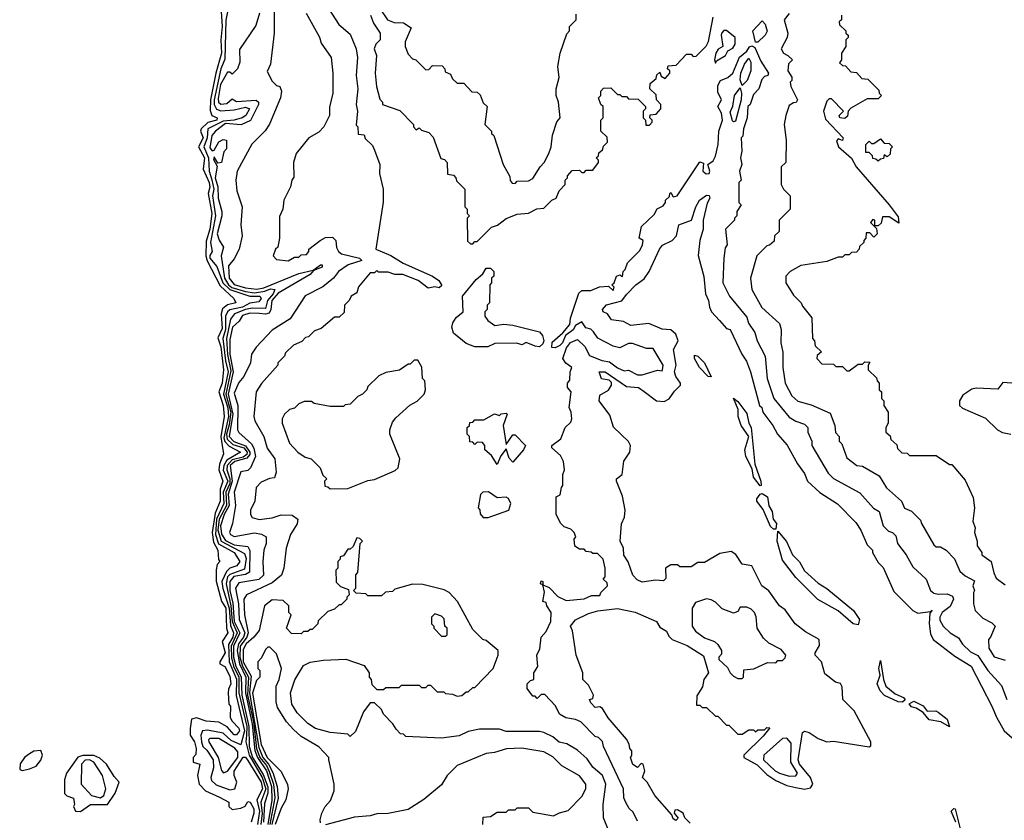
# Model space of a CAD drawing. Extents: x 2668140 to 2765664, y 823621 to 955240.
# Tile 10 of 256: x 2682202 to 2686621, y 859734 to 863325. Entities that reach past the tile are written whole.
import ezdxf

# ---------------------------------------------------------------- set-up
doc = ezdxf.new("R2010")
doc.units = 0

msp = doc.modelspace()

# ---------------------------------------------------------------- linework, layer by layer
at = {"layer": '0CON02XD'}
for points in [[(2683343.3, 863415), (2683343.3, 863265), (2683327.5, 863125), (2683313, 863093), (2683335, 863050), (2683355, 863030), (2683370, 863025), (2683377.5, 863005), (2683372.5, 862975), (2683323.6, 862856.4), (2683303, 862827), (2683243.9, 862766.1), (2683177.5, 862645), (2683172.5, 862605), (2683177, 862557), (2683200, 862485), (2683193.8, 862405), (2683200, 862355), (2683186.2, 862295), (2683165, 862252.5), (2683139.5, 862220.5), (2683141.9, 862165), (2683165, 862137.5), (2683215, 862122.2), (2683265.5, 862115.5), (2683297.6, 862122.4), (2683455, 862187.1), (2683518.3, 862201.7), (2683552.5, 862225), (2683560, 862225), (2683560, 862215), (2683520.7, 862199.3), (2683505, 862182.2), (2683362, 862098), (2683332.9, 862065), (2683329.6, 862025), (2683320.8, 862009.2), (2683305, 862003.6), (2683277.2, 862007.2), (2683235, 862008.9), (2683201.4, 861998.6), (2683186.9, 861973.1), (2683157.1, 861945), (2683145, 861890), (2683144.7, 861825), (2683159.5, 861745), (2683137, 861645), (2683158.7, 861555), (2683141.8, 861455), (2683162.4, 861432.4), (2683215, 861413.9), (2683234.2, 861385), (2683234.1, 861375), (2683221.3, 861358.7), (2683166.8, 861343.2), (2683147.1, 861325), (2683155.3, 861255.3), (2683136.7, 861196.7), (2683142.4, 861145), (2683119.6, 861105), (2683103.5, 861055), (2683107, 861017), (2683125, 860988.2), (2683165, 860968.7), (2683225, 860962.5), (2683234.5, 860944.5), (2683232.8, 860847.2), (2683215, 860836.4), (2683162.8, 860827.2), (2683145.4, 860805), (2683144.7, 860765), (2683157.9, 860707.9), (2683164.3, 860625), (2683189.7, 860575), (2683161.8, 860515), (2683162.1, 860465), (2683172.2, 860425), (2683196.3, 860375), (2683198.2, 860295), (2683230.8, 860155), (2683232.2, 860065), (2683247.4, 860015), (2683295, 859938.9), (2683315, 859883.3), (2683314.8, 859855.2), (2683300.8, 859809.2), (2683295.3, 859725)], [(2683102.9, 863405), (2683110, 863295), (2683104.4, 863234.4), (2683108.2, 863175), (2683082.2, 863085), (2683058.8, 862965), (2683057.1, 862917.1), (2683063.8, 862895), (2683087.5, 862885), (2683086, 862875), (2683046.6, 862863.4), (2683015.8, 862835), (2683012.5, 862825), (2683025.5, 862795), (2683004.3, 862755), (2683030.6, 862705), (2683025.7, 862655), (2683052.5, 862595), (2683055.5, 862574.5), (2683047.8, 862545), (2683064.6, 862455), (2683055.4, 862385), (2683038.3, 862331.7), (2683037.1, 862265), (2683042.7, 862242.7), (2683101.5, 862131.5), (2683162.5, 862075), (2683172.5, 862055), (2683135, 862046), (2683111.7, 862028.3), (2683105.6, 862005), (2683109.8, 861940.2), (2683091.7, 861898.3), (2683105, 861857.5), (2683115.8, 861754.2), (2683110, 861695), (2683095.6, 861655), (2683115.6, 861595), (2683120, 861545), (2683104.2, 861454.2), (2683111.2, 861415)], [(2683585, 863380), (2683633.6, 863303.6), (2683685, 863260), (2683712.5, 863195), (2683717.5, 863155), (2683712.5, 863075), (2683720, 863015), (2683712.5, 862945), (2683717.5, 862915), (2683712.5, 862852.5), (2683720, 862845), (2683721.7, 862811.7), (2683748.3, 862808.3), (2683751.7, 862791.7), (2683785, 862760), (2683795, 862740), (2683817.5, 862675), (2683816.7, 862635), (2683832.5, 862565), (2683833, 862507), (2683800, 862295), (2683867.7, 862267.7), (2683922.9, 862232.9), (2684055, 862173.8), (2684083.3, 862155), (2684096.7, 862133.3), (2684085, 862122.5), (2684065, 862126.7), (2684035, 862120), (2683990, 862155), (2683921.7, 862181.7), (2683885, 862182.5), (2683855, 862192.5), (2683812.5, 862192.5), (2683805, 862200), (2683795, 862190), (2683775, 862190), (2683723, 862127), (2683715, 862100), (2683690, 862085), (2683680, 862065), (2683660, 862045), (2683658.3, 862011.7), (2683635, 861990), (2683615, 861990), (2683555, 861940), (2683525, 861930), (2683498.3, 861901.7), (2683485, 861900), (2683468.3, 861881.7), (2683430, 861865), (2683395, 861830), (2683390, 861815), (2683360, 861785), (2683360, 861775), (2683287, 861693), (2683262.5, 861655), (2683252.5, 861545), (2683257.5, 861525), (2683297.5, 861455), (2683313, 861403), (2683347.5, 861355), (2683352.5, 861295), (2683345, 861270), (2683323, 861267), (2683285, 861250), (2683263, 861227), (2683257.5, 861165), (2683237.5, 861125), (2683237.5, 861105), (2683245, 861092.5), (2683276.4, 861083.6), (2683335, 861090), (2683375, 861103.3), (2683425, 861102.5), (2683450, 861085), (2683447, 861063), (2683417.5, 861015), (2683397.5, 860955), (2683387.5, 860865), (2683376.1, 860833.9), (2683335, 860798.8), (2683220, 860745), (2683207.5, 860725), (2683211.2, 860655), (2683227.8, 860575), (2683221.2, 860555), (2683190.6, 860515), (2683190.3, 860465), (2683201.2, 860425), (2683228.2, 860375), (2683224.4, 860295), (2683250.6, 860175), (2683264.3, 860055), (2683279.4, 860015), (2683308.9, 859978.9), (2683321.8, 859951.8), (2683340.6, 859895), (2683346.8, 859835), (2683323.9, 859715)], [(2683817.5, 863375), (2683852.5, 863325), (2683882.3, 863312.3), (2683925, 863311.2), (2683958.3, 863288.3), (2683932.5, 863225), (2683932.5, 863205), (2683945, 863170), (2683965, 863150), (2683980, 863145), (2684025, 863100), (2684038.3, 863101.7), (2684055, 863120), (2684098.3, 863118.3), (2684110, 863105), (2684111.7, 863091.7), (2684135, 863080), (2684145, 863060), (2684165, 863040), (2684195, 863040), (2684231.7, 863001.7), (2684255, 863000), (2684268.3, 862988.3), (2684281.7, 862951.7), (2684300, 862935), (2684290, 862855), (2684320, 862825), (2684320, 862815), (2684330, 862805), (2684372.5, 862675), (2684401.7, 862621.7), (2684403, 862603), (2684411.7, 862591.7), (2684425, 862590), (2684435, 862600), (2684485, 862602.5), (2684505, 862612.5), (2684537.5, 862665), (2684556.1, 862683.9), (2684577.5, 862725), (2684587.5, 862755), (2684593, 862807), (2684613, 862867), (2684627.5, 862885), (2684620, 862955), (2684610, 862985), (2684610, 863015), (2684622.5, 863065), (2684617.5, 863115), (2684627.5, 863175), (2684658.3, 863261.7), (2684670, 863275), (2684670, 863295), (2684700, 863325), (2684700, 863350)], [(2683135, 863360), (2683127.7, 863322.3), (2683122.7, 863147.3), (2683104.6, 863105), (2683073.9, 862965), (2683074.7, 862944.7), (2683085, 862924), (2683105, 862916.9), (2683165, 862920), (2683215, 862932), (2683233.3, 862925), (2683216, 862895), (2683200, 862885), (2683165, 862873.6), (2683115, 862870), (2683045.8, 862835), (2683042.5, 862795), (2683028.9, 862755), (2683048.8, 862705), (2683052.2, 862645), (2683063.8, 862606.2), (2683073.8, 862565), (2683067.3, 862535), (2683080, 862445), (2683057.8, 862325), (2683066, 862285), (2683055, 862266.7), (2683055.6, 862255), (2683087.2, 862217.2), (2683113.6, 862145), (2683144.2, 862114.2), (2683235, 862084.3), (2683280, 862085), (2683286.2, 862075), (2683275, 862060), (2683235, 862052.9), (2683201.2, 862035), (2683145, 862022.9), (2683134.3, 862015), (2683125.6, 861995), (2683125.3, 861935), (2683113.6, 861895), (2683125.3, 861795.3), (2683137.3, 861745), (2683115.9, 861645), (2683136, 861584), (2683139.4, 861545), (2683118.6, 861448.6), (2683123.2, 861433.2), (2683142.4, 861412.4), (2683192.5, 861385), (2683131.2, 861348.8), (2683117.7, 861325), (2683115.6, 861304.4), (2683135.8, 861255), (2683115.3, 861205), (2683118.5, 861155), (2683085.3, 861085), (2683081.3, 861015), (2683094.2, 860974.2), (2683163.8, 860935), (2683190, 860895), (2683176.7, 860875), (2683145.6, 860864.4), (2683130.4, 860849.6), (2683109.5, 860805), (2683113, 860773), (2683141.2, 860685), (2683147.6, 860607.6), (2683161.5, 860575), (2683157.9, 860555), (2683138.5, 860521.5), (2683141.2, 860445), (2683175, 860366.7), (2683173.8, 860293.8), (2683210.8, 860135), (2683195, 860072.5), (2683151.4, 860091.4), (2683114.4, 860124.4), (2683045, 860137.5), (2683022.5, 860135), (2683014.3, 860115.7), (2683017.1, 860085), (2683024.2, 860065), (2683041.7, 860048.3), (2683070, 860005), (2683071.7, 859968.3), (2683060, 859925), (2683062.5, 859912.5), (2683083, 859893), (2683145, 859870), (2683167.5, 859875), (2683176.7, 859905), (2683163.8, 859935), (2683164, 859954), (2683205, 860016.7), (2683215, 860016.2), (2683225, 860002.5), (2683286.1, 859905), (2683292.2, 859875), (2683265.5, 859825), (2683278, 859775), (2683269.6, 859715)], [(2683277.5, 863355), (2683261.7, 863298.3), (2683188.3, 863191.7), (2683190, 863135), (2683180, 863105), (2683155, 863080), (2683145, 863090), (2683135, 863090), (2683102.8, 863035), (2683091.8, 862971.8), (2683094.5, 862954.5), (2683105, 862946.2), (2683130.7, 862949.3), (2683155, 862970), (2683175, 862957.5), (2683263.8, 862963.8), (2683273.3, 862955), (2683274, 862945), (2683237.5, 862872.5), (2683195.9, 862854.1), (2683125, 862858.9), (2683080, 862825), (2683064.5, 862805.5), (2683055, 862750), (2683065, 862737.5), (2683075, 862740), (2683095, 862777.5), (2683115, 862787.5), (2683130, 862785), (2683130, 862745), (2683118.3, 862731.7), (2683107.5, 862685), (2683091.7, 862681.7), (2683075, 862710), (2683072, 862698), (2683087.5, 862667.5), (2683079.2, 862615), (2683090.6, 862575), (2683092, 862525), (2683108.8, 862465), (2683108.8, 862445), (2683088, 862365), (2683096.4, 862336.4), (2683116.7, 862305), (2683106.2, 862265), (2683120.9, 862165), (2683139.5, 862135), (2683154.3, 862124.3), (2683215, 862105.4), (2683255, 862100.4), (2683302.5, 862107.5), (2683327.8, 862117.8), (2683346.7, 862115), (2683339.4, 862095), (2683314.6, 862065.4), (2683305, 862028.8), (2683245, 862031.1), (2683215, 862024.5), (2683166.2, 862005), (2683148.6, 861981.4), (2683129.6, 861895), (2683133.8, 861823.8), (2683149.1, 861749.2), (2683127.6, 861645), (2683149.6, 861565), (2683141.8, 861508.2), (2683129.5, 861465), (2683132.7, 861442.7), (2683159.1, 861419.1), (2683207.5, 861405), (2683222.1, 861385), (2683221.2, 861375), (2683205, 861362.8), (2683155, 861350), (2683132.5, 861325), (2683131.5, 861305), (2683145.6, 861265.6), (2683145.2, 861245), (2683126.8, 861205), (2683130, 861145), (2683096.7, 861085), (2683091.6, 861035), (2683105.6, 860985), (2683210.6, 860930.6), (2683218.5, 860908.5), (2683210.6, 860859.4), (2683145, 860836.7), (2683134.5, 860825), (2683128.8, 860795), (2683149.7, 860695), (2683154.8, 860624.8), (2683177.8, 860575), (2683151.2, 860515), (2683151.9, 860461.9), (2683161.9, 860425), (2683185.8, 860375), (2683185.8, 860305), (2683221.9, 860155), (2683220.3, 860115), (2683216.8, 860085), (2683231.1, 860025), (2683290.6, 859925), (2683306.2, 859875), (2683284.6, 859815.4), (2683290.3, 859765), (2683284, 859715)], [(2683487.5, 863355), (2683546.7, 863246.7), (2683555, 863220), (2683600, 863155), (2683607.5, 863085), (2683607.5, 862995), (2683593, 862933), (2683592.5, 862895), (2683567.5, 862845), (2683545, 862820), (2683500, 862795), (2683442.5, 862725), (2683430, 862685), (2683431.7, 862618.3), (2683422.5, 862605), (2683417.5, 862575), (2683387.5, 862515), (2683382.5, 862475), (2683368.3, 862441.7), (2683367.5, 862345), (2683360, 862305), (2683350, 862295), (2683340, 862265), (2683355, 862250), (2683407, 862243), (2683435, 862260), (2683455, 862260), (2683465, 862270), (2683488.3, 862271.7), (2683500, 862285), (2683500, 862295), (2683550, 862335), (2683575, 862347.5), (2683605, 862350), (2683620, 862335), (2683623, 862303), (2683633.3, 862285), (2683646.7, 862275), (2683727.5, 862255), (2683737.5, 862245), (2683676.7, 862225), (2683632.5, 862195), (2683610, 862165), (2683563, 862127), (2683483.6, 862086.4), (2683416.4, 861983.6), (2683335, 861932.5), (2683263.3, 861856.7), (2683242.5, 861825), (2683237.5, 861785), (2683207.5, 861725), (2683185, 861697.5), (2683165, 861650), (2683181.1, 861595), (2683180, 861485), (2683185, 861472.5), (2683242.5, 861422.5), (2683252.7, 861402.7), (2683259.4, 861365), (2683237.5, 861315), (2683225, 861302.5), (2683193.6, 861296.4), (2683164.6, 861205), (2683170, 861145), (2683157.5, 861065), (2683142.9, 861025), (2683148, 861015), (2683165, 861006), (2683255, 861022.5), (2683287, 861017), (2683307.5, 861005), (2683307.5, 860975), (2683297.5, 860945), (2683292.5, 860895), (2683296.1, 860833.9), (2683275, 860814.2), (2683185, 860799.4), (2683170.5, 860775), (2683183.1, 860705), (2683186.7, 860635), (2683212.4, 860575), (2683206.7, 860555), (2683183.3, 860525), (2683178.4, 860495), (2683188, 860435), (2683217.4, 860375), (2683215.2, 860304.8), (2683244.8, 860165), (2683256.4, 860046.4), (2683268.4, 860015), (2683309.2, 859955), (2683332.2, 859885), (2683333.1, 859823.1), (2683314.8, 859715)], [(2683776.7, 863345), (2683789.3, 863309.3), (2683820, 863265), (2683820, 863235), (2683800, 863215), (2683793.3, 863195), (2683802.5, 863165), (2683796.7, 863085), (2683802.5, 863025), (2683818.3, 862968.3), (2683830, 862955), (2683830, 862945), (2683908.3, 862918.3), (2683970, 862855), (2683970, 862845), (2683981.7, 862831.7), (2683995, 862840), (2684005, 862830), (2684038.3, 862818.3), (2684058.3, 862798.3), (2684091.7, 862701.7), (2684108.3, 862698.3), (2684120, 862685), (2684121.7, 862631.7), (2684148.3, 862628.3), (2684160, 862615), (2684161.7, 862601.7), (2684200, 862565), (2684200, 862485), (2684210, 862475), (2684210, 862455), (2684220, 862445), (2684210, 862435), (2684211.7, 862331.7), (2684225, 862320), (2684235, 862320), (2684245, 862330), (2684255, 862330), (2684320, 862395), (2684347, 862403), (2684385, 862432.5), (2684435, 862452.5), (2684485, 862457.5), (2684523, 862477), (2684555, 862480), (2684590, 862515), (2684610, 862525), (2684623, 862557), (2684650, 862585), (2684650, 862605), (2684660, 862615), (2684660, 862625), (2684681.7, 862648.3), (2684715, 862650), (2684725, 862640), (2684735, 862640), (2684745, 862650), (2684775, 862650), (2684800, 862685), (2684800, 862695), (2684790, 862705), (2684800, 862715), (2684801.7, 862728.3), (2684818.3, 862741.7), (2684821.7, 862758.3), (2684840, 862775), (2684838.3, 862798.3), (2684810, 862825), (2684810, 862875), (2684820, 862885), (2684820, 862935), (2684810, 862945), (2684800, 862975), (2684810, 862985), (2684810, 863005), (2684821.7, 863018.3), (2684855, 863020), (2684885, 862990), (2684895, 862990), (2684905, 862980), (2684925, 862980), (2684935, 862970), (2684978.3, 862968.3), (2685010, 862935), (2685010, 862925), (2685000, 862915), (2685000, 862885), (2685010, 862875), (2685011.7, 862851.7), (2685028.3, 862851.7), (2685040, 862865), (2685040, 862875), (2685030, 862885), (2685031.7, 862898.3), (2685058.3, 862901.7), (2685080, 862925), (2685080, 862945), (2685060, 862965), (2685058.3, 862988.3), (2685030, 863015), (2685031.7, 863038.3), (2685058.3, 863061.7), (2685061.7, 863078.3), (2685075, 863090), (2685081.7, 863071.7), (2685098.3, 863061.7), (2685120, 863085), (2685120, 863095), (2685110, 863105), (2685111.7, 863118.3), (2685148.3, 863121.7), (2685195, 863170), (2685215, 863170), (2685225, 863160), (2685238.3, 863161.7), (2685283, 863207), (2685293, 863227), (2685314.1, 863335.9)], [(2685655, 863352.5), (2685632.5, 863325), (2685650, 863265), (2685646.7, 863245), (2685620, 863195), (2685630, 863175), (2685650, 863165), (2685670, 863145), (2685653, 863127), (2685650, 863095), (2685667.5, 863067.5), (2685667, 863053), (2685660, 863045), (2685662.5, 863025), (2685692.5, 862965), (2685687, 862953), (2685675, 862952.5), (2685655, 862940), (2685640, 862895), (2685632.5, 862855), (2685642.5, 862785), (2685640, 862685), (2685620, 862665), (2685620, 862585), (2685630, 862565), (2685660, 862535), (2685660, 862475), (2685610, 862425), (2685610, 862375), (2685590, 862355), (2685588.3, 862331.7), (2685567, 862313), (2685555, 862310), (2685510, 862265), (2685482.5, 862165), (2685487.5, 862115), (2685533.6, 862033.6), (2685611.7, 861961.7), (2685620, 861935), (2685617.5, 861875), (2685627, 861833), (2685627.5, 861765), (2685637.5, 861695), (2685667, 861637), (2685695, 861613.3), (2685755, 861597.5), (2685839.3, 861559.3), (2685860, 861505), (2685863, 861473), (2685880, 861455), (2685880, 861435), (2685891.7, 861421.7), (2685915, 861360), (2685960, 861325), (2685985, 861322.5), (2686059.3, 861279.3), (2686092.5, 861225), (2686160, 861165), (2686173.6, 861133.6), (2686205, 861120), (2686245, 861080), (2686250, 861065)], [(2685890, 863345), (2685890, 863325), (2685880, 863315), (2685881.7, 863301.7), (2685910, 863275), (2685910, 863265), (2685920, 863255), (2685920, 863245), (2685910, 863235), (2685910, 863205), (2685890, 863175), (2685890, 863145), (2685881.7, 863131.7), (2685895, 863120), (2685908.3, 863118.3), (2685931.7, 863091.7), (2685958.3, 863088.3), (2685981.7, 863061.7), (2686008.3, 863058.3), (2686058.3, 863008.3), (2686060, 862995), (2686070, 862985), (2686055, 862970), (2686005, 862970), (2685931.7, 862928.3), (2685920, 862915), (2685917, 862893), (2685905, 862882.5), (2685882.5, 862885), (2685880, 862895), (2685900, 862915), (2685845, 862970), (2685835, 862970), (2685825, 862960), (2685810, 862915), (2685819.3, 862879.3), (2685897.5, 862795), (2685895, 862782.5), (2685875, 862790), (2685868.3, 862781.7), (2685877.5, 862755), (2685935, 862703.3), (2685956.7, 862665), (2686104, 862494)], [(2685515, 863223.8), (2685503.9, 863223.9), (2685492.5, 863275), (2685535, 863320), (2685547.5, 863305), (2685556.4, 863273.6), (2685547.5, 863255), (2685515, 863223.8)], [(2685325, 863130), (2685330, 863140), (2685370, 863165), (2685380, 863185), (2685403, 863197), (2685413.3, 863215), (2685413.3, 863245), (2685375, 863276.2), (2685363, 863277), (2685353.6, 863266.4), (2685350, 863255), (2685357.5, 863205), (2685337, 863193), (2685326.7, 863175), (2685320, 863145), (2685325, 863130)], [(2684975, 859730), (2684955, 859770), (2684937, 859787), (2684923, 859813), (2684913.6, 859833.6), (2684912.5, 859875), (2684822.5, 860065), (2684817, 860087), (2684800, 860105), (2684785, 860110), (2684720, 860175), (2684696.4, 860186.4), (2684653, 860193), (2684625, 860210), (2684606.4, 860246.4), (2684558.3, 860298.3), (2684541.7, 860298.3), (2684525, 860280), (2684515, 860290), (2684505, 860290), (2684480, 860325), (2684480, 860345), (2684495, 860360), (2684510, 860365), (2684510, 860395), (2684527, 860423), (2684522.5, 860475), (2684537, 860503), (2684542.5, 860555), (2684565, 860580), (2684586.2, 860625), (2684586.7, 860665), (2684567.5, 860695), (2684565, 860710), (2684550, 860715), (2684557.5, 860757.5), (2684550, 860790), (2684540, 860795), (2684541.7, 860808.3), (2684550, 860805), (2684550, 860790), (2684578.3, 860778.3), (2684617, 860737), (2684655, 860720), (2684735, 860727.5), (2684768.3, 860741.7), (2684805, 860742.5), (2684810, 860755), (2684840, 860785), (2684838.3, 860798.3), (2684820, 860815), (2684830, 860825), (2684830, 860865), (2684820, 860905), (2684795, 860930), (2684775, 860930), (2684767, 860937), (2684745, 860940), (2684735, 860950), (2684715, 860950), (2684693.3, 860963.3), (2684690, 860995), (2684697.5, 861005), (2684690, 861025), (2684675, 861040), (2684645, 861050), (2684630, 861065), (2684610, 861105), (2684610, 861185), (2684627, 861193), (2684633, 861227), (2684640, 861235), (2684640, 861285), (2684647.5, 861305), (2684643.3, 861343.3), (2684629.3, 861369.3), (2684590, 861405), (2684590, 861415), (2684630, 861445), (2684650, 861495), (2684675, 861520), (2684680, 861535), (2684677.5, 861565), (2684667.5, 861585), (2684677.5, 861655), (2684660, 861675), (2684660, 861695), (2684671.7, 861708.3), (2684672.5, 861745), (2684680, 861765), (2684653.6, 861783.6), (2684640, 861805), (2684656.4, 861853.6), (2684673.6, 861876.4), (2684705, 861890), (2684738.3, 861858.3), (2684759.3, 861819.3), (2684815, 861796.7), (2684849.5, 861789.5), (2684885, 861763.3), (2684915, 861750), (2684935, 861752.5), (2684975, 861732.5), (2684995, 861732.5), (2685065, 861752.5), (2685085, 861750), (2685087.5, 861755), (2685090, 861775), (2685045, 861850), (2685015, 861850), (2684953, 861873), (2684935, 861872.5), (2684895, 861853.3), (2684865, 861860), (2684797, 861897), (2684777.5, 861925), (2684765, 861936.7), (2684743.3, 861943.3), (2684725, 861970), (2684697, 861953), (2684686.7, 861933.3), (2684651.7, 861908.3), (2684637.5, 861875), (2684626.4, 861863.6), (2684605, 861852.5), (2684590, 861855), (2684591.7, 861878.3), (2684640, 861920), (2684671.7, 861958.3), (2684673.6, 861986.4), (2684711.7, 862098.3), (2684725, 862110), (2684765, 862110), (2684803.6, 862126.4), (2684845, 862130), (2684865, 862110), (2684870, 862125), (2684860, 862135), (2684870, 862145), (2684880, 862175), (2684895, 862180), (2684907, 862173), (2684910, 862195), (2684920, 862205), (2684930, 862235), (2684985, 862290), (2684997.5, 862315), (2685000, 862335), (2684982.5, 862345), (2684993, 862397), (2685049.3, 862450.7), (2685063.6, 862476.4), (2685089.3, 862490.7), (2685100, 862505), (2685100, 862515), (2685118.3, 862531.7), (2685120, 862545), (2685125, 862550), (2685135, 862530), (2685152.5, 862535), (2685255, 862687.5), (2685271.7, 862681.7), (2685267.5, 862645), (2685283.6, 862633.6), (2685296.2, 862635), (2685300, 862645), (2685290, 862675), (2685315, 862692.5), (2685325, 862712.5), (2685336.2, 862765), (2685340, 862825), (2685356.2, 862875), (2685352, 862905), (2685336, 862935), (2685351.2, 862965), (2685335, 863000), (2685335, 863030), (2685347, 863053), (2685380, 863065), (2685402.5, 863085), (2685432.7, 863157.3), (2685466, 863184), (2685477.1, 863202.9), (2685488, 863208), (2685500.8, 863200.8), (2685528.6, 863138.6), (2685562.5, 863085), (2685560, 863075), (2685545, 863070), (2685533, 863057), (2685520, 863015), (2685495, 862990), (2685480, 862945), (2685470, 862935), (2685467.5, 862885), (2685450, 862835), (2685447, 862803), (2685440, 862795), (2685442.5, 862735), (2685437.5, 862705), (2685442.5, 862675), (2685432.5, 862645), (2685440, 862605), (2685430, 862595), (2685430, 862505), (2685440, 862495), (2685420, 862465), (2685420, 862445), (2685410, 862435), (2685410, 862425), (2685370, 862385), (2685377.5, 862315), (2685368.3, 862301.7), (2685362.5, 862255), (2685357.5, 862145), (2685387.5, 862085), (2685465, 861990), (2685473, 861963), (2685501.7, 861921.7), (2685512.5, 861885), (2685547.5, 861815), (2685556.7, 861715), (2685586.4, 861626.4), (2685655, 861542.5), (2685685, 861523.3), (2685725, 861510), (2685740, 861495), (2685740, 861475), (2685757.5, 861435), (2685757.5, 861415), (2685830.7, 861290.7), (2685855, 861267.5), (2685973, 861203), (2686033.6, 861133.6), (2686059.3, 861119.3), (2686077.5, 861055), (2686101.2, 861031.2), (2686120, 861025), (2686135, 861010), (2686142.5, 860975), (2686180, 860925), (2686210.7, 860870.7), (2686270, 860815), (2686290, 860765), (2686305, 860752.5), (2686325, 860747.5), (2686365, 860750), (2686389.3, 860739.3), (2686392.5, 860725), (2686377.5, 860692.5), (2686342, 860665), (2686331.2, 860645), (2686332, 860632), (2686347.5, 860605), (2686377.5, 860575), (2686415, 860552.5), (2686434.1, 860524.1), (2686469.5, 860489.5), (2686502.3, 860472.3), (2686547.5, 860405), (2686608.3, 860338.3), (2686632.5, 860275)], [(2685445, 863030), (2685436, 863055), (2685439.2, 863085), (2685455, 863126.2), (2685475, 863152.5), (2685483.8, 863135), (2685483.1, 863095), (2685467.4, 863052.6), (2685445, 863030)], [(2685405, 862866.2), (2685401.3, 862871.3), (2685390.5, 862909.5), (2685402.3, 862937.7), (2685410.8, 862985), (2685435, 863020), (2685441.2, 862995), (2685439.4, 862965), (2685415, 862870), (2685405, 862866.2)], [(2686055, 862690), (2686045, 862700), (2686031.7, 862701.7), (2686030, 862715), (2686015, 862730), (2686000, 862730), (2686000, 862765), (2686015, 862780), (2686025, 862770), (2686035, 862770), (2686065, 862790), (2686081.7, 862771.7), (2686105, 862770), (2686120, 862755), (2686110, 862745), (2686108.3, 862721.7), (2686095, 862710), (2686081.7, 862718.3), (2686078.3, 862701.7), (2686065, 862700), (2686055, 862690)], [(2685729.3, 860579.3), (2685682.5, 860615), (2685637.7, 860677.7), (2685612.5, 860695), (2685565, 860762.5), (2685532.5, 860785), (2685487.5, 860875), (2685445, 860882.5), (2685416.4, 860926.4), (2685395, 860940), (2685345, 860930), (2685275, 860890), (2685245, 860890), (2685215, 860870), (2685165, 860870), (2685155, 860880), (2685125, 860880), (2685100, 860865), (2685101.7, 860818.3), (2685091.7, 860808.3), (2685055, 860811.2), (2684995, 860801.2), (2684972.7, 860812.7), (2684953.9, 860833.9), (2684933.6, 860893.6), (2684913.6, 860923.6), (2684912.5, 860955), (2684897.5, 860985), (2684903, 861063), (2684916.4, 861093.6), (2684920, 861125), (2684907, 861187), (2684880, 861255), (2684880, 861265), (2684906.7, 861285), (2684913.3, 861345), (2684940, 861385), (2684943.3, 861415), (2684935, 861432.5), (2684867, 861497), (2684850.7, 861550.7), (2684802.5, 861615), (2684805, 861640), (2684845, 861662.5), (2684857.5, 861685), (2684857.5, 861697.5), (2684847.5, 861707.5), (2684813.6, 861713.6), (2684802.5, 861745), (2684830, 861745), (2684925, 861680), (2684980, 861675), (2685005, 861656.7), (2685060, 861615), (2685095, 861612.5), (2685116.4, 861623.6), (2685140.7, 861659.3), (2685167.5, 861685), (2685167.5, 861695), (2685146.7, 861725), (2685141.2, 861745), (2685148, 861775), (2685136.2, 861845), (2685156.9, 861885), (2685146.9, 861915), (2685125, 861934.2), (2685085, 861936.7), (2685025, 861962), (2684945, 861952.5), (2684911.7, 861971.7), (2684858.3, 861978.3), (2684840, 862005), (2684820, 862015), (2684817.5, 862025), (2684835, 862046.2), (2684905, 862063.3), (2684925, 862092.5), (2684967.5, 862135), (2685005, 862162.5), (2685026.7, 862195), (2685073.9, 862296.1), (2685087, 862313), (2685130, 862335), (2685150, 862355), (2685160, 862405), (2685217.5, 862425), (2685236.2, 862485), (2685253.3, 862515), (2685285, 862538), (2685296, 862536), (2685298.8, 862525), (2685287.7, 862502.3), (2685270, 862425), (2685268.8, 862385), (2685254, 862335), (2685247, 862267), (2685273, 862173), (2685280, 862095), (2685293.3, 862065), (2685297.5, 862035), (2685307.5, 862015), (2685342.5, 861975), (2685375, 861940), (2685390, 861935), (2685442.5, 861825), (2685463.6, 861793.6), (2685482.5, 861745), (2685522.5, 861595), (2685532.5, 861585), (2685537.5, 861565), (2685582.5, 861505), (2685602.5, 861465), (2685647, 861417), (2685693, 861333), (2685725, 861290), (2685737.5, 861255), (2685793.6, 861203.6), (2685873, 861153), (2685955, 861070), (2685977.5, 861035), (2686005, 860970), (2686030, 860945), (2686030, 860935), (2686055, 860890), (2686077, 860867), (2686125, 860760), (2686210, 860675), (2686233, 860663), (2686290, 860670), (2686296.7, 860676.7), (2686287.5, 860662.5), (2686284.2, 860615.8), (2686290.7, 860570.7), (2686302.5, 860545), (2686399.3, 860469.3), (2686472.5, 860425), (2686565.9, 860245.9), (2686585.9, 860195.9), (2686620, 860135), (2686702.7, 860062.7)], [(2686104, 862494), (2686145, 862440), (2686148.3, 862411.7), (2686105, 862440), (2686075, 862440), (2686068.3, 862411.7), (2686055, 862400), (2686040, 862400), (2686040, 862425), (2686031.7, 862428.3), (2686020, 862415), (2686048.3, 862388.3), (2686050, 862365), (2686035, 862350), (2686018.3, 862368.3), (2686001.7, 862368.3), (2686000, 862345), (2685990, 862335), (2685990, 862325), (2685971.7, 862308.3), (2685970, 862295), (2685958.3, 862281.7), (2685935, 862280), (2685925, 862270), (2685905, 862270), (2685895, 862260), (2685875, 862260), (2685825, 862240), (2685708.3, 862221.7), (2685660, 862195), (2685640, 862175), (2685640, 862145), (2685675, 862090), (2685710, 862055), (2685715, 862040), (2685757, 861987), (2685760, 861895), (2685770, 861885), (2685771.7, 861861.7), (2685800, 861835), (2685781.7, 861818.3), (2685780, 861805), (2685801.7, 861781.7), (2685855, 861780), (2685865, 861770), (2685895, 861770), (2685915, 861750), (2685925, 861750), (2685965, 861780), (2685985, 861780), (2685995, 861790), (2686018.3, 861788.3), (2686010, 861775), (2686010, 861755), (2686048.3, 861718.3), (2686050, 861705), (2686060, 861695), (2686060, 861665), (2686070, 861655), (2686070, 861625), (2686080, 861615), (2686080, 861595), (2686100, 861565), (2686100, 861515), (2686090, 861495), (2686090, 861475), (2686108.3, 861458.3), (2686111.7, 861441.7), (2686138.3, 861418.3), (2686141.7, 861401.7), (2686161.7, 861381.7), (2686185, 861380), (2686195, 861370), (2686315, 861370), (2686375, 861330), (2686385, 861330), (2686445, 861260), (2686481.7, 861181.7), (2686487.5, 861135), (2686480, 861075), (2686490, 861045), (2686487.5, 861025), (2686500, 860985), (2686500, 860965), (2686520, 860935), (2686520, 860925), (2686562.5, 860895), (2686573.6, 860843.6), (2686585, 860820), (2686625, 860790)], [(2684303, 861857), (2684245, 861857.5), (2684205, 861872.5), (2684149.5, 861919.5), (2684141.2, 861945), (2684146.2, 861965), (2684160.5, 861989.5), (2684192.5, 862015), (2684190, 862085), (2684250.7, 862159.3), (2684280, 862185), (2684295, 862210), (2684315, 862210), (2684330, 862195), (2684330, 862175), (2684320, 862165), (2684320, 862145), (2684312.5, 862135), (2684310, 862055), (2684300, 862045), (2684300, 862025), (2684290, 862015), (2684290, 861995), (2684302.5, 861975), (2684335, 861952.5), (2684375, 861958.8), (2684415, 861954), (2684534.2, 861924.2), (2684547.7, 861907.7), (2684554, 861885), (2684549.2, 861870.8), (2684535, 861858), (2684515, 861860), (2684475, 861876.7), (2684455, 861866.7), (2684433.6, 861873.6), (2684335, 861872.5), (2684303, 861857)], [(2685305, 861723.3), (2685292.5, 861725), (2685253.3, 861765), (2685231.2, 861805), (2685230, 861820), (2685245, 861816), (2685275, 861786.2), (2685305, 861723.3)], [(2683595, 861220), (2683675, 861222.5), (2683765, 861257.5), (2683795, 861262.5), (2683887, 861303), (2683900, 861315), (2683907.5, 861355), (2683862.5, 861465), (2683862.5, 861485), (2683875, 861520), (2683890.7, 861539.3), (2683953.6, 861596.4), (2683986.4, 861613.6), (2684017.5, 861645), (2684022.5, 861665), (2684020, 861705), (2684010, 861715), (2684007, 861767), (2683988.3, 861798.3), (2683971.7, 861798.3), (2683955, 861780), (2683945, 861780), (2683907, 861753), (2683845, 861742.5), (2683813, 861727), (2683765, 861680), (2683760, 861665), (2683740, 861645), (2683720, 861635), (2683685, 861600), (2683663, 861597), (2683655, 861590), (2683595, 861590), (2683523, 861603), (2683511.7, 861611.7), (2683478.3, 861611.7), (2683455, 861602.5), (2683435, 861582.5), (2683413, 861577), (2683390, 861555), (2683380, 861535), (2683380, 861515), (2683412.5, 861425), (2683450, 861385), (2683483, 861363), (2683510, 861355), (2683550, 861315), (2683561.7, 861281.7), (2683580, 861265), (2683570, 861255), (2683571.7, 861231.7), (2683585, 861230), (2683595, 861220)], [(2686675, 861693.3), (2686615, 861697.5), (2686591.7, 861668.3), (2686495, 861672.5), (2686475, 861667.5), (2686435, 861640), (2686420, 861615), (2686420, 861595), (2686433, 861583), (2686537, 861537), (2686590, 861485), (2686613, 861473), (2686650, 861465)], [(2685525, 861233.3), (2685495, 861273.3), (2685490, 861310), (2685461.2, 861365), (2685456.7, 861395), (2685474, 861455), (2685440, 861505), (2685426.7, 861545), (2685426.2, 861576.2), (2685405, 861627.5), (2685425, 861612.5), (2685465, 861558), (2685474, 861515), (2685485.6, 861495), (2685501.2, 861331.2), (2685528.8, 861255), (2685530, 861235), (2685525, 861233.3)], [(2684345, 861330), (2684319.3, 861369.3), (2684290, 861395), (2684290, 861415), (2684278.3, 861428.3), (2684255, 861430), (2684245, 861420), (2684235, 861430), (2684221.7, 861431.7), (2684220, 861455), (2684210, 861465), (2684210, 861495), (2684220, 861505), (2684221.7, 861518.3), (2684235, 861520), (2684245, 861530), (2684285, 861530), (2684333, 861557), (2684355, 861550), (2684363, 861557), (2684385, 861560), (2684390, 861555), (2684372.5, 861505), (2684385, 861420), (2684415, 861462.5), (2684425, 861463.3), (2684472.5, 861415), (2684463.3, 861395), (2684415, 861340), (2684398.3, 861358.3), (2684385, 861400), (2684361.2, 861368.8), (2684345, 861330)], [(2683111.2, 861415), (2683117, 861377), (2683098.6, 861331.4), (2683095.6, 861305), (2683113.8, 861255), (2683101.1, 861218.9), (2683101.9, 861165), (2683078.5, 861111.5), (2683066.2, 861025), (2683070.9, 860980.9), (2683091.2, 860945), (2683093.3, 860903.3), (2683100, 860895), (2683088.3, 860881.7), (2683083.6, 860856.4), (2683083.8, 860806.2), (2683106.8, 860716.8), (2683127.1, 860685), (2683130, 860595), (2683135.7, 860575), (2683110, 860535), (2683123.8, 860485), (2683100, 860445), (2683100, 860435), (2683123, 860423), (2683145, 860380), (2683150, 860345), (2683138.3, 860321.7), (2683137.5, 860305), (2683140, 860255), (2683147.5, 860245), (2683146.7, 860195), (2683155, 860177.5), (2683185, 860147.5), (2683188, 860135), (2683175, 860116.7), (2683165, 860116.7), (2683132.3, 860152.3), (2683095, 860173.3), (2683038.3, 860178.3), (2682995, 860192.5), (2682973, 860187), (2682966.2, 860145), (2682967.5, 860115), (2682985.8, 860085.8), (2682993.3, 860055), (2682991.7, 860028.3), (2682980, 860015), (2682980, 859995), (2683010, 859985), (2683000, 859935), (2683006.7, 859895), (2683036.2, 859866.2), (2683098, 859838), (2683140, 859815), (2683140, 859795), (2683155, 859782.5), (2683195, 859787.5), (2683213, 859797), (2683225, 859817.5), (2683236.7, 859815), (2683252.5, 859785), (2683252.5, 859765), (2683240, 859725)], [(2684281.7, 861091.7), (2684305, 861092.5), (2684397.5, 861125), (2684406.7, 861155), (2684396.4, 861176.4), (2684385, 861183.3), (2684345, 861180), (2684306.4, 861206.4), (2684280, 861205), (2684270, 861195), (2684260, 861135), (2684267, 861127), (2684268.3, 861108.3), (2684281.7, 861091.7)], [(2685595, 861040), (2685585, 861040), (2685571.2, 861051.2), (2685538.3, 861128.3), (2685510, 861165), (2685510, 861175), (2685525, 861196.7), (2685535, 861200), (2685558, 861185), (2685564, 861144), (2685578.8, 861118.8), (2685583.3, 861085), (2685598.8, 861065), (2685595, 861040)], [(2685965, 860610), (2685942.5, 860615), (2685875, 860672.5), (2685783.9, 860723.9), (2685685, 860822.5), (2685625, 860900), (2685601.2, 860985), (2685605, 861030), (2685643.6, 860983.6), (2685671.2, 860925), (2685702.3, 860892.3), (2685725, 860853.3), (2685785, 860796.7), (2685824.1, 860774.1), (2685943.8, 860675), (2685971.2, 860635), (2685965, 860610)], [(2686250, 861065), (2686305, 860970), (2686315, 860960), (2686335, 860960), (2686360, 860945), (2686397, 860907), (2686421.7, 860851.7), (2686445, 860830), (2686487.5, 860807.5), (2686480, 860785), (2686487.5, 860765), (2686482.5, 860755), (2686482.5, 860705), (2686490, 860675), (2686525, 860640), (2686565, 860620), (2686580, 860605), (2686560, 860555), (2686550, 860545), (2686552.5, 860505), (2686575, 860467.5), (2686625, 860452.5)], [(2684845, 859690), (2684822.5, 859745), (2684820, 859805), (2684833.3, 859895), (2684817.5, 859935), (2684775, 859972.5), (2684749.3, 860009.3), (2684705, 860047.5), (2684657, 860077), (2684623.9, 860083.9), (2684595, 860107.5), (2684555, 860127.5), (2684535, 860132.5), (2684385, 860132.5), (2684355, 860142.5), (2684265, 860142.5), (2684215, 860132.5), (2684175, 860112.5), (2684095, 860102.5), (2683935, 860110), (2683925, 860120), (2683911.7, 860121.7), (2683891.7, 860141.7), (2683876.4, 860166.4), (2683835, 860210), (2683825, 860230), (2683795, 860260), (2683775, 860260), (2683745, 860220), (2683708.3, 860131.7), (2683685, 860110), (2683675, 860120), (2683595, 860127.5), (2683530, 860145), (2683495, 860167.5), (2683447.5, 860215), (2683423.3, 860255), (2683417.5, 860305), (2683436.4, 860363.6), (2683475, 860427.5), (2683505, 860442.5), (2683565, 860452.5), (2683665, 860456.7), (2683748.3, 860428.3), (2683770, 860395), (2683770, 860375), (2683780, 860365), (2683783, 860343), (2683805, 860320), (2683835, 860320), (2683845, 860330), (2683905, 860330), (2683915, 860340), (2683995, 860340), (2684005, 860330), (2684025, 860330), (2684035, 860340), (2684045, 860340), (2684075, 860310), (2684105, 860310), (2684113, 860303), (2684145, 860300), (2684165, 860290), (2684187, 860293), (2684205, 860310), (2684215, 860310), (2684235, 860330), (2684245, 860330), (2684327.5, 860415), (2684350, 860475), (2684350, 860495), (2684295, 860540), (2684280, 860545), (2684235, 860590), (2684167.5, 860715), (2684130, 860755), (2684107, 860767), (2684011.7, 860791.7), (2683965, 860792.5), (2683885, 860770), (2683875, 860760), (2683843, 860757), (2683825, 860740), (2683765, 860740), (2683755, 860750), (2683711.7, 860751.7), (2683700, 860765), (2683710, 860775), (2683710, 860835), (2683720, 860845), (2683730, 860975), (2683740, 860985), (2683728.3, 860998.3), (2683715, 861000), (2683698.3, 860961.7), (2683685, 860950), (2683675, 860950), (2683655, 860920), (2683640, 860915), (2683640, 860905), (2683630, 860895), (2683630, 860865), (2683620, 860855), (2683621.7, 860801.7), (2683641.7, 860781.7), (2683678.3, 860768.3), (2683680, 860745), (2683670, 860735), (2683670, 860725), (2683645, 860700), (2683635, 860700), (2683615, 860680), (2683585, 860670), (2683541.7, 860628.3), (2683540, 860615), (2683515, 860590), (2683505, 860590), (2683495, 860580), (2683475, 860580), (2683465, 860570), (2683421.7, 860571.7), (2683400, 860595), (2683420, 860655), (2683410, 860665), (2683410, 860695), (2683385, 860720), (2683335, 860722.5), (2683300, 860695), (2683276.7, 860585), (2683253.3, 860555), (2683218, 860525), (2683205, 860500), (2683205, 860444), (2683240, 860380), (2683232.9, 860305), (2683244.8, 860234.8), (2683275, 860060), (2683292.5, 860015), (2683318.8, 859985), (2683338.1, 859948.1), (2683358.1, 859885), (2683362.4, 859832.4), (2683333.8, 859715)], [(2685445, 860370), (2685450, 860375), (2685451.7, 860408.3), (2685496.4, 860413.6), (2685558.3, 860441.7), (2685595, 860440), (2685605, 860450), (2685625, 860450), (2685638.3, 860461.7), (2685640, 860475), (2685619.3, 860499.3), (2685565, 860527.5), (2685540.7, 860550.7), (2685512.5, 860595), (2685507, 860647), (2685500, 860665), (2685485, 860680), (2685465, 860690), (2685435, 860690), (2685425, 860670), (2685405, 860662.5), (2685355, 860682.5), (2685325, 860712.5), (2685305, 860722.5), (2685285, 860727.5), (2685235, 860710), (2685220, 860685), (2685220, 860605), (2685235, 860582.5), (2685275, 860552.5), (2685320, 860535), (2685335, 860522.5), (2685352.5, 860495), (2685351.7, 860478.3), (2685340, 860465), (2685340, 860455), (2685379.3, 860419.3), (2685390, 860395), (2685405, 860380), (2685425, 860370), (2685445, 860370)], [(2685210.8, 859720.8), (2685186.7, 859745), (2685180, 859765), (2685155, 859780), (2685141.7, 859778.3), (2685140, 859765), (2685157, 859743), (2685147.5, 859732.5), (2685135, 859740), (2685128.3, 859758.3), (2685052.5, 859845), (2685017.5, 859905), (2684997.5, 859925), (2685007.5, 859955), (2685000, 859985), (2684991.7, 859988.3), (2684975, 859970), (2684953.9, 859983.9), (2684943.3, 860015), (2684950, 860025), (2684950, 860045), (2684940, 860055), (2684937.5, 860075), (2684925, 860097.5), (2684843.6, 860193.6), (2684817.5, 860235), (2684805, 860242.5), (2684785, 860240), (2684765, 860260), (2684760, 860275), (2684775, 860280), (2684776.7, 860295), (2684755, 860340), (2684730, 860365), (2684728.8, 860395), (2684700, 860475), (2684683, 860583), (2684673.3, 860605), (2684697, 860633), (2684755, 860661.2), (2684796.4, 860673.6), (2684885, 860683.3), (2684965, 860666.7), (2685060, 860625), (2685075, 860600), (2685105, 860582.5), (2685115, 860560), (2685130, 860545), (2685198.3, 860518.3), (2685270.7, 860470.7), (2685293.3, 860395), (2685272.5, 860365), (2685267, 860333), (2685241.7, 860291.7), (2685240, 860250), (2685255, 860250), (2685265, 860240), (2685285, 860240), (2685325, 860200), (2685335, 860200), (2685375, 860160), (2685385, 860160), (2685425, 860120), (2685445, 860120), (2685475, 860140), (2685495, 860140), (2685505, 860130), (2685515, 860140), (2685545, 860140), (2685555, 860150), (2685568.3, 860148.3), (2685539.3, 860110.7), (2685452.5, 860025), (2685452.5, 860015), (2685511.7, 859981.7), (2685555, 859938.8), (2685595, 859912), (2685645, 859890), (2685685, 859881.2), (2685725, 859873.8), (2685750.7, 859879.3), (2685761.2, 859895), (2685752, 859925), (2685702, 859985), (2685695.7, 860005), (2685715, 860127.5), (2685725, 860133.3), (2685745, 860128), (2685785, 860101.2), (2685825, 860086.2), (2685855, 860088.8), (2686015, 860062.5), (2686021.7, 860068.3), (2686022.5, 860085), (2685946.7, 860225), (2685896.2, 860275), (2685893, 860333), (2685886.7, 860346.7), (2685863, 860353), (2685815, 860390), (2685800, 860445), (2685772.5, 860475), (2685772.5, 860485), (2685791.7, 860518.3), (2685790, 860545), (2685729.3, 860579.3)], [(2684115, 860560), (2684120, 860565), (2684120, 860595), (2684110, 860605), (2684107, 860637), (2684095, 860650), (2684065, 860660), (2684050, 860645), (2684050, 860615), (2684060, 860605), (2684060, 860595), (2684095, 860560), (2684115, 860560)], [(2683551.7, 859721.7), (2683550, 859735), (2683557.5, 859765), (2683572.5, 859795), (2683597, 859823), (2683612.5, 859865), (2683612.5, 859895), (2683590, 860005), (2683590, 860015), (2683545, 860062.5), (2683465, 860110), (2683430.5, 860140.5), (2683400, 860175), (2683359.3, 860239.3), (2683353.3, 860265), (2683352.5, 860335), (2683366.7, 860365), (2683376.7, 860415), (2683355, 860480), (2683325, 860510), (2683315, 860510), (2683305, 860500), (2683287, 860463), (2683270, 860445), (2683270, 860415), (2683280, 860405), (2683280, 860375), (2683265, 860360), (2683246.8, 860303.2), (2683285, 860074), (2683311.9, 860015), (2683375, 859952.5), (2683403.6, 859893.6), (2683406.2, 859875), (2683396.2, 859825), (2683375, 859787.5), (2683348.9, 859715)], [(2686165, 860264.2), (2686144.4, 860264.4), (2686083.3, 860293.3), (2686064.4, 860314.4), (2686050, 860345), (2686063.3, 860385), (2686057.5, 860415), (2686065, 860450), (2686079.2, 860365), (2686090, 860335), (2686130.8, 860300.8), (2686168.8, 860285), (2686176.1, 860273.9), (2686165, 860264.2)], [(2686375, 860152.5), (2686335.8, 860175.8), (2686283.9, 860183.9), (2686256.4, 860216.4), (2686226.2, 860236.2), (2686205, 860242), (2686193.9, 860256.1), (2686215, 860268), (2686257.3, 860247.3), (2686275, 860222.5), (2686313.9, 860223.9), (2686325, 860218.8), (2686365, 860186.7), (2686375, 860152.5)], [(2683116.4, 859946.4), (2683135, 859954), (2683181.5, 860015), (2683180.9, 860040.9), (2683166.9, 860056.9), (2683095, 860100.8), (2683055, 860101.2), (2683048.8, 860095), (2683050, 860085), (2683091.9, 860015), (2683107.1, 859957.1), (2683116.4, 859946.4)], [(2685655, 859932), (2685685, 859933.3), (2685693.3, 859945), (2685662.5, 859995), (2685665, 860080), (2685645, 860102.5), (2685625, 860100), (2685542.5, 860025), (2685540, 860005), (2685593.3, 859955), (2685612.5, 859945), (2685655, 859932)], [(2684280, 859715), (2684281.7, 859748.3), (2684315, 859750), (2684345, 859770), (2684385, 859770), (2684395, 859780), (2684425, 859780), (2684435, 859790), (2684485, 859790), (2684505, 859770), (2684597, 859753), (2684625, 859767.5), (2684663, 859777), (2684725, 859840), (2684742.5, 859875), (2684742.5, 859895), (2684715, 859932.5), (2684635, 859977.5), (2684595, 860017.5), (2684555, 860040), (2684455, 860056.7), (2684386.4, 860053.6), (2684333, 860037), (2684295, 860032.5), (2684165, 859980), (2684120, 859935), (2684095, 859892.5), (2684015, 859827.5), (2683945, 859782.5), (2683855, 859763.3), (2683805, 859762.5), (2683775, 859753.3), (2683705, 859747.5), (2683575, 859712.5)], [(2682215, 859957.5), (2682245, 859963.8), (2682275, 859976), (2682297, 860003), (2682303.8, 860025), (2682296.2, 860046.2), (2682265, 860043.8), (2682240.8, 860029.2), (2682222.5, 860015), (2682203.3, 859986.7), (2682201.7, 859961.7), (2682215, 859957.5)], [(2682475, 859773.3), (2682520, 859805), (2682595.8, 859804.2), (2682630, 859855), (2682647.5, 859905), (2682625, 859930), (2682591.2, 859985), (2682562.1, 860012.1), (2682534.4, 860024.4), (2682485.6, 860024.4), (2682462.7, 860017.3), (2682412.5, 859945), (2682402.5, 859915), (2682403, 859853), (2682413, 859843), (2682443, 859833), (2682447.5, 859805), (2682442.5, 859795), (2682452.5, 859775), (2682475, 859773.3)], [(2682565, 859834.2), (2682578.8, 859845), (2682588, 859875), (2682573.8, 859935), (2682533.8, 859995), (2682515, 860004.3), (2682495, 860002.9), (2682479.4, 859985), (2682477.5, 859895), (2682523.3, 859845), (2682565, 859834.2)], [(2686403.3, 859725), (2686383.3, 859775), (2686395, 859786.7), (2686400, 859785), (2686423.8, 859695)]]:
    msp.add_lwpolyline(points, dxfattribs=at)

doc.saveas('drawing.dxf')
